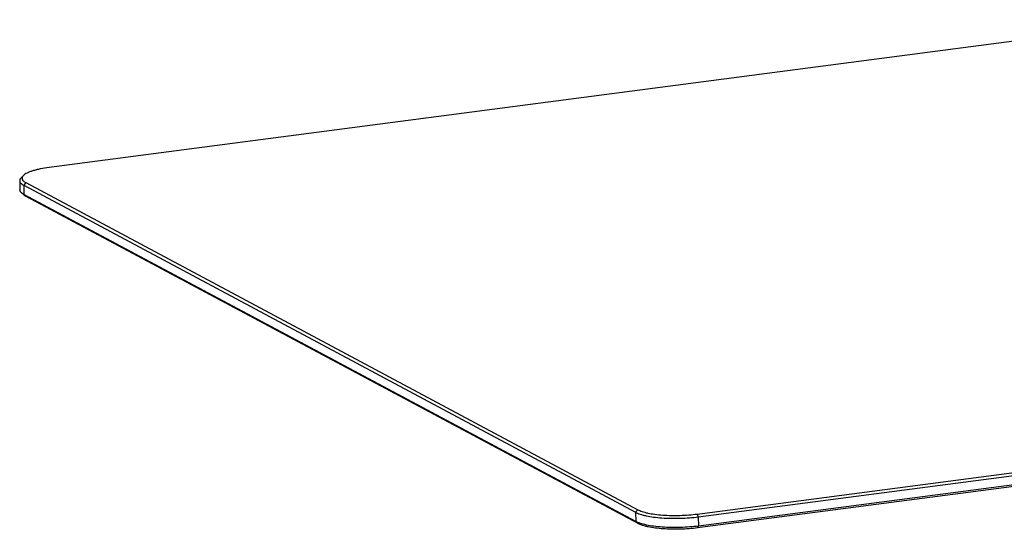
# Model space of a CAD drawing. Header units: millimetres. Extents: x 42 to 1167, y 41 to 792.
# Tile 1 of 55: x 50 to 154, y 41 to 95. Entities that reach past the tile are written whole.
import ezdxf

# ---------------------------------------------------------------- set-up
doc = ezdxf.new("R2010")
doc.units = ezdxf.units.MM
doc.header["$LTSCALE"] = 65.395
doc.layers.add('00_COMPONENTS', color=7, linetype='CONTINUOUS')

msp = doc.modelspace()

# ---------------------------------------------------------------- linework, layer by layer
at = {"layer": '00_COMPONENTS', "color": 7}
for p, q in [((172.3604, 94.5166), (53.5168, 78.9848)), ((50.8252, 78.1448), (50.5889, 77.912)), ((50.4346, 77.5993), (50.4585, 76.63)), ((50.8569, 77.124), (115.2058, 42.7527)), ((51.0797, 77.3962), (115.4287, 43.0249)), ((50.8753, 76.1042), (50.6279, 76.3252)), ((115.2296, 41.7834), (50.8807, 76.1547)), ((115.4644, 41.5709), (51.1155, 75.9423)), ((121.6865, 42.5727), (254.3978, 59.9169)), ((121.793, 42.2766), (254.5043, 59.6208)), ((254.4335, 58.4629), (121.7222, 41.1187)), ((254.5281, 58.6515), (121.8168, 41.3073))]:
    msp.add_line(p, q, dxfattribs=at)
at = {"layer": '00_COMPONENTS', "color": 4}
for p, q in [((51.0797, 77.3962), (50.8569, 77.124)), ((50.8569, 77.124), (50.8807, 76.1547)), ((51.1155, 75.9423), (50.8807, 76.1547)), ((115.4287, 43.0249), (115.2058, 42.7527)), ((115.2058, 42.7527), (115.2296, 41.7834)), ((121.6865, 42.5727), (121.793, 42.2766)), ((115.4644, 41.5709), (115.2296, 41.7834)), ((121.793, 42.2766), (121.8168, 41.3073)), ((121.7222, 41.1187), (121.8168, 41.3073))]:
    msp.add_line(p, q, dxfattribs=at)
at = {"layer": '00_COMPONENTS', "color": 7}
for points, knots in [([(53.5168, 78.9848), (53.2056, 78.9441), (52.7558, 78.8716), (52.1866, 78.7429), (51.8166, 78.64), (51.4925, 78.5289), (51.2182, 78.4108), (50.9969, 78.2874), (50.8744, 78.1934), (50.8252, 78.1448)], [0, 0, 0, 0, 0.33017449, 0.47857653, 0.61362516, 0.73398691, 0.83868614, 0.92725129, 1, 1, 1, 1]), ([(50.5889, 77.912), (50.5642, 77.8877), (50.5204, 77.8389), (50.47, 77.7599), (50.44, 77.6799), (50.434, 77.6255), (50.4346, 77.5993)], [0, 0, 0, 0, 0.28988316, 0.54734337, 0.78035001, 1, 1, 1, 1]), ([(50.8252, 78.1448), (50.7953, 78.1154), (50.7436, 78.0561), (50.6911, 77.9571), (50.6727, 77.8555), (50.6905, 77.7546), (50.7427, 77.6575), (50.8266, 77.5647), (50.9411, 77.4755), (51.0306, 77.4225), (51.0797, 77.3962)], [0, 0, 0, 0, 0.12974881, 0.24156554, 0.34267376, 0.44295811, 0.55254721, 0.67914808, 0.82747469, 1, 1, 1, 1]), ([(50.4346, 77.5993), (50.4352, 77.5784), (50.4408, 77.5357), (50.4708, 77.449), (50.5465, 77.3416), (50.6827, 77.2249), (50.7942, 77.1574), (50.8569, 77.124)], [0, 0, 0, 0, 0.09457842, 0.19289738, 0.41267462, 0.67866553, 1, 1, 1, 1]), ([(50.6279, 76.3252), (50.6021, 76.3482), (50.5559, 76.3948), (50.5017, 76.4712), (50.4677, 76.5497), (50.4591, 76.6037), (50.4585, 76.63)], [0, 0, 0, 0, 0.28988308, 0.54734337, 0.78034999, 1, 1, 1, 1]), ([(50.8807, 76.1547), (50.8327, 76.1803), (50.7448, 76.232), (50.6632, 76.2936), (50.6279, 76.3252)], [0, 0, 0, 0, 0.53455818, 1, 1, 1, 1]), ([(51.1155, 75.9423), (51.0699, 75.9666), (50.9863, 76.0158), (50.9089, 76.0743), (50.8753, 76.1042)], [0, 0, 0, 0, 0.53455829, 1, 1, 1, 1]), ([(115.2058, 42.7527), (115.2769, 42.7147), (115.4348, 42.6423), (115.6962, 42.548), (115.9966, 42.461), (116.4645, 42.3519), (117.1252, 42.2437), (117.9895, 42.1586), (118.9223, 42.1174), (119.8879, 42.1218), (120.8495, 42.1718), (121.4835, 42.2362), (121.793, 42.2766)], [0, 0, 0, 0, 0.03625676, 0.07793768, 0.12487857, 0.17679278, 0.29393603, 0.42558733, 0.5671658, 0.71361307, 0.8596459, 1, 1, 1, 1]), ([(115.4287, 43.0249), (115.4962, 42.9888), (115.6462, 42.9201), (115.8945, 42.8304), (116.1799, 42.7478), (116.6244, 42.6441), (117.2521, 42.5414), (118.0732, 42.4605), (118.9594, 42.4214), (119.8767, 42.4256), (120.7902, 42.4731), (121.3925, 42.5342), (121.6865, 42.5727)], [0, 0, 0, 0, 0.03625676, 0.07793768, 0.12487857, 0.17679278, 0.29393603, 0.42558733, 0.5671658, 0.71361307, 0.8596459, 1, 1, 1, 1]), ([(121.8168, 41.3073), (121.5073, 41.2669), (120.8733, 41.2025), (119.9118, 41.1525), (118.9461, 41.1481), (118.0133, 41.1893), (117.149, 41.2744), (116.4883, 41.3826), (116.0204, 41.4917), (115.72, 41.5787), (115.4586, 41.673), (115.3007, 41.7454), (115.2296, 41.7834)], [0, 0, 0, 0, 0.1403541, 0.28638693, 0.4328342, 0.57441267, 0.70606397, 0.82320722, 0.87512143, 0.92206232, 0.96374324, 1, 1, 1, 1]), ([(121.7222, 41.1187), (121.4282, 41.0803), (120.8259, 41.0191), (119.9124, 40.9716), (118.9951, 40.9674), (118.1089, 41.0066), (117.2878, 41.0874), (116.6602, 41.1902), (116.2156, 41.2939), (115.9303, 41.3765), (115.6819, 41.4661), (115.532, 41.5349), (115.4644, 41.5709)], [0, 0, 0, 0, 0.1403541, 0.28638693, 0.4328342, 0.57441267, 0.70606397, 0.82320722, 0.87512143, 0.92206232, 0.96374324, 1, 1, 1, 1])]:
    msp.add_open_spline(points, degree=3, knots=knots, dxfattribs=at)

doc.saveas('drawing.dxf')
